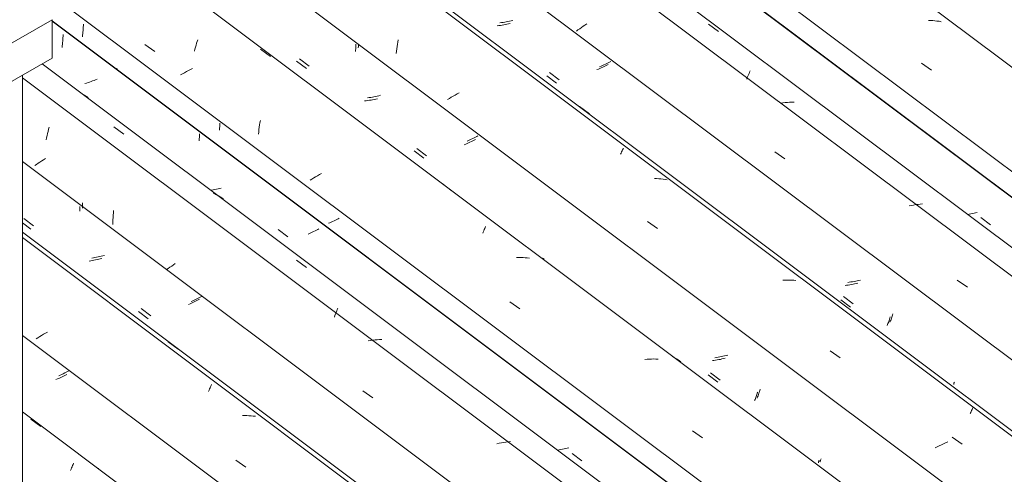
# Model space of a CAD drawing. Header units: metres. Extents: x 6.5 to 21.8, y 0.6 to 11.2.
# Tile 104 of 113: x 13.325 to 14.266, y 8.804 to 9.239. Entities that reach past the tile are written whole.
import ezdxf

# ---------------------------------------------------------------- set-up
doc = ezdxf.new("R2010")
doc.units = ezdxf.units.M
for name, color, linetype, lineweight in [('A-GLAZ-CWMG', 7, 'Continuous', 5), ('A-ROOF', 7, 'Continuous', 5), ('I-WALL', 7, 'Continuous', 5)]:
    doc.layers.add(name, color=color, linetype=linetype, lineweight=lineweight)

# ---------------------------------------------------------------- blocks, each defined once
blk = doc.blocks.new('FP_90-ISO_02')
at = {"layer": 'A-GLAZ-CWMG'}
blk.add_line((17.83587, 5.48084), (13.32806, 8.8642), dxfattribs=at)
at = {"layer": 'A-GLAZ-CWMG', "color": 9, "true_color": 0xc0c0c0}
for p, q in [((13.33602, 8.85725), (13.34557, 8.85017)), ((13.37441, 8.8093), (13.37493, 8.81055)), ((13.37493, 8.81055), (13.37543, 8.81175)), ((13.37543, 8.81175), (13.37592, 8.8129)), ((13.37592, 8.8129), (13.37639, 8.814)), ((13.37639, 8.814), (13.37685, 8.81505)), ((13.37389, 8.808), (13.37441, 8.8093))]:
    blk.add_line(p, q, dxfattribs=at)
blk = doc.blocks.new('FP_91-ISO_02')
at = {"layer": 'A-GLAZ-CWMG', "color": 9, "true_color": 0xc0c0c0}
for p, q in [((13.36129, 8.89565), (13.35994, 8.89505)), ((13.36263, 8.89625), (13.36129, 8.89565)), ((13.36395, 8.89687), (13.36263, 8.89625)), ((13.36526, 8.8975), (13.36395, 8.89687)), ((13.36654, 8.89813), (13.36526, 8.8975)), ((13.3678, 8.89877), (13.36654, 8.89813)), ((13.36904, 8.89941), (13.3678, 8.89877)), ((13.37027, 8.90005), (13.36904, 8.89941))]:
    blk.add_line(p, q, dxfattribs=at)
blk = doc.blocks.new('FP_92-ISO_02')
at = {"layer": 'A-GLAZ-CWMG'}
blk.add_line((17.96533, 5.55544), (13.32806, 9.03596), dxfattribs=at)
at = {"layer": 'A-GLAZ-CWMG', "color": 9, "true_color": 0xc0c0c0}
for p, q in [((13.34274, 8.93511), (13.34102, 8.93399)), ((13.34449, 8.93621), (13.34274, 8.93511)), ((13.34627, 8.93731), (13.34449, 8.93621)), ((13.34809, 8.9384), (13.34627, 8.93731)), ((13.34993, 8.93947), (13.34809, 8.9384)), ((13.35181, 8.94053), (13.34993, 8.93947)), ((13.46723, 8.9313), (13.47677, 8.9242)), ((13.50626, 8.88491), (13.50675, 8.88608)), ((13.50675, 8.88608), (13.50723, 8.88719)), ((13.50723, 8.88719), (13.5077, 8.88826)), ((13.5077, 8.88826), (13.50815, 8.88927)), ((13.50815, 8.88927), (13.50858, 8.89023)), ((13.50575, 8.8837), (13.50626, 8.88491)), ((13.54016, 8.86065), (13.53806, 8.86063)), ((13.54224, 8.86062), (13.54016, 8.86065)), ((13.54431, 8.86054), (13.54224, 8.86062)), ((13.54637, 8.8604), (13.54431, 8.86054)), ((13.5484, 8.8602), (13.54637, 8.8604)), ((13.55041, 8.85995), (13.5484, 8.8602)), ((13.53163, 8.81793), (13.54122, 8.81116))]:
    blk.add_line(p, q, dxfattribs=at)
blk = doc.blocks.new('FP_93-ISO_02')
at = {"layer": 'A-GLAZ-CWMG', "color": 9, "true_color": 0xc0c0c0}
for p, q in [((13.38535, 9.06291), (13.38535, 9.06421)), ((13.38522, 9.05899), (13.38528, 9.06029)), ((13.38528, 9.06029), (13.38532, 9.0616)), ((13.38532, 9.0616), (13.38535, 9.06291)), ((13.32917, 9.04905), (13.33842, 9.04196)), ((13.39569, 9.01151), (13.39416, 9.01131)), ((13.39721, 9.01174), (13.39569, 9.01151)), ((13.39874, 9.012), (13.39721, 9.01174)), ((13.40026, 9.01229), (13.39874, 9.012)), ((13.40178, 9.0126), (13.40026, 9.01229)), ((13.4033, 9.01293), (13.40178, 9.0126)), ((13.40481, 9.01329), (13.4033, 9.01293)), ((13.40632, 9.01367), (13.40481, 9.01329)), ((13.49053, 8.97034), (13.48917, 8.96975)), ((13.49188, 8.97095), (13.49053, 8.97034)), ((13.4932, 8.97156), (13.49188, 8.97095)), ((13.49451, 8.97219), (13.4932, 8.97156)), ((13.4958, 8.97282), (13.49451, 8.97219)), ((13.49707, 8.97345), (13.4958, 8.97282)), ((13.49832, 8.97409), (13.49707, 8.97345)), ((13.49955, 8.97474), (13.49832, 8.97409)), ((13.44133, 8.96318), (13.45059, 8.9561))]:
    blk.add_line(p, q, dxfattribs=at)
blk = doc.blocks.new('FP_94-ISO_02')
at = {"layer": 'A-GLAZ-CWMG'}
blk.add_line((18.0779, 5.61856), (13.32806, 9.18358), dxfattribs=at)
blk = doc.blocks.new('FP_95-ISO_02')
at = {"layer": 'A-GLAZ-CWMG', "color": 9, "true_color": 0xc0c0c0}
for p, q in [((13.36675, 9.2234), (13.36679, 9.22495)), ((13.36606, 9.2142), (13.36622, 9.21572)), ((13.36622, 9.21572), (13.36637, 9.21724)), ((13.36637, 9.21724), (13.36649, 9.21877)), ((13.36649, 9.21877), (13.3666, 9.22031)), ((13.3666, 9.22031), (13.36668, 9.22185)), ((13.36668, 9.22185), (13.36675, 9.2234)), ((13.36587, 9.2127), (13.36606, 9.2142)), ((13.3891, 9.17865), (13.38761, 9.17822)), ((13.39058, 9.17911), (13.3891, 9.17865)), ((13.39205, 9.17958), (13.39058, 9.17911)), ((13.39351, 9.18007), (13.39205, 9.17958)), ((13.39496, 9.18058), (13.39351, 9.18007)), ((13.3964, 9.18111), (13.39496, 9.18058)), ((13.39783, 9.18165), (13.3964, 9.18111)), ((13.39924, 9.1822), (13.39783, 9.18165)), ((13.49694, 9.12841), (13.49694, 9.13006)), ((13.49678, 9.12349), (13.49686, 9.12513)), ((13.49686, 9.12513), (13.49691, 9.12677)), ((13.49691, 9.12677), (13.49694, 9.12841)), ((13.50871, 9.07629), (13.5078, 9.07616)), ((13.51024, 9.07655), (13.50871, 9.07629)), ((13.51176, 9.07683), (13.51024, 9.07655)), ((13.51328, 9.07714), (13.51176, 9.07683)), ((13.5148, 9.07747), (13.51328, 9.07714)), ((13.51631, 9.07783), (13.5148, 9.07747)), ((13.51782, 9.07821), (13.51631, 9.07783)), ((13.60475, 9.03607), (13.60342, 9.03546)), ((13.60606, 9.03669), (13.60475, 9.03607)), ((13.60736, 9.03732), (13.60606, 9.03669)), ((13.60863, 9.03796), (13.60736, 9.03732)), ((13.60989, 9.0386), (13.60863, 9.03796)), ((13.61112, 9.03924), (13.60989, 9.0386)), ((13.60207, 9.03485), (13.6007, 9.03426)), ((13.60342, 9.03546), (13.60207, 9.03485)), ((13.84671, 8.82915), (13.84519, 8.82881)), ((13.84822, 8.82952), (13.84671, 8.82915)), ((13.84972, 8.82992), (13.84822, 8.82952)), ((13.84062, 8.82792), (13.8391, 8.82767)), ((13.84215, 8.82819), (13.84062, 8.82792)), ((13.84367, 8.82849), (13.84215, 8.82819)), ((13.84519, 8.82881), (13.84367, 8.82849))]:
    blk.add_line(p, q, dxfattribs=at)
blk = doc.blocks.new('Rectangular Mullion - Telha Fibrocimento - Ondulada-V79-ISO_02')
at = {"layer": 'A-GLAZ-CWMG'}
for p, q in [((18.14025, 5.64742), (13.35635, 9.23801)), ((18.13804, 5.64869), (13.35635, 9.23762)), ((17.89657, 5.50837), (13.32806, 8.93728))]:
    blk.add_line(p, q, dxfattribs=at)
for name in ['FP_92-ISO_02', 'FP_94-ISO_02', 'FP_95-ISO_02', 'FP_90-ISO_02', 'FP_93-ISO_02', 'FP_91-ISO_02']:
    blk.add_blockref(name, (0, 0), dxfattribs=at)
blk = doc.blocks.new('FP_103-ISO_02')
at = {"layer": 'A-GLAZ-CWMG'}
blk.add_line((17.83796, 5.47925), (13.32806, 8.86418), dxfattribs=at)
at = {"layer": 'A-GLAZ-CWMG', "color": 9, "true_color": 0xc0c0c0}
for p, q in [((13.40068, 8.81022), (13.40064, 8.81029)), ((13.40065, 8.80997), (13.40068, 8.81012)), ((13.40068, 8.81012), (13.40068, 8.81022)), ((13.4006, 8.80978), (13.40065, 8.80997))]:
    blk.add_line(p, q, dxfattribs=at)
blk = doc.blocks.new('FP_104-ISO_02')
at = {"layer": 'A-GLAZ-CWMG', "color": 9, "true_color": 0xc0c0c0}
for p, q in [((13.36409, 8.89937), (13.36265, 8.89871)), ((13.36551, 8.90004), (13.36409, 8.89937)), ((13.36691, 8.90071), (13.36551, 8.90004)), ((13.36829, 8.9014), (13.36691, 8.90071)), ((13.36965, 8.90209), (13.36829, 8.9014)), ((13.37098, 8.90278), (13.36965, 8.90209)), ((13.37229, 8.90348), (13.37098, 8.90278))]:
    blk.add_line(p, q, dxfattribs=at)
blk = doc.blocks.new('FP_105-ISO_02')
at = {"layer": 'A-GLAZ-CWMG'}
blk.add_line((17.96234, 5.55254), (13.32806, 9.03083), dxfattribs=at)
blk = doc.blocks.new('FP_106-ISO_02')
at = {"layer": 'A-GLAZ-CWMG', "color": 9, "true_color": 0xc0c0c0}
for p, q in [((13.38269, 9.05624), (13.38276, 9.05772)), ((13.38276, 9.05772), (13.3828, 9.0592)), ((13.3828, 9.0592), (13.38282, 9.06068)), ((13.32806, 9.04498), (13.33592, 9.03896)), ((13.39321, 9.00863), (13.39168, 9.00841)), ((13.39473, 9.00887), (13.39321, 9.00863)), ((13.39626, 9.00914), (13.39473, 9.00887)), ((13.39778, 9.00943), (13.39626, 9.00914)), ((13.3993, 9.00975), (13.39778, 9.00943)), ((13.40082, 9.01009), (13.3993, 9.00975)), ((13.40233, 9.01046), (13.40082, 9.01009)), ((13.40383, 9.01085), (13.40233, 9.01046)), ((13.49327, 8.97004), (13.49198, 8.96941)), ((13.49454, 8.97068), (13.49327, 8.97004)), ((13.49578, 8.97132), (13.49454, 8.97068)), ((13.49701, 8.97197), (13.49578, 8.97132)), ((13.48801, 8.96756), (13.48665, 8.96697)), ((13.48935, 8.96817), (13.48801, 8.96756)), ((13.49068, 8.96879), (13.48935, 8.96817)), ((13.49198, 8.96941), (13.49068, 8.96879)), ((13.43881, 8.96015), (13.44806, 8.95307))]:
    blk.add_line(p, q, dxfattribs=at)
blk = doc.blocks.new('FP_107-ISO_02')
at = {"layer": 'A-GLAZ-CWMG'}
blk.add_line((18.09635, 5.6322), (13.34683, 9.19697), dxfattribs=at)
at = {"layer": 'A-GLAZ-CWMG', "color": 9, "true_color": 0xc0c0c0}
for p, q in [((13.38746, 9.16679), (13.38583, 9.16776)), ((13.38905, 9.16576), (13.38746, 9.16679)), ((13.39061, 9.16469), (13.38905, 9.16576)), ((13.35149, 9.12832), (13.35193, 9.13036)), ((13.35193, 9.13036), (13.35238, 9.13237)), ((13.35238, 9.13237), (13.35285, 9.13436)), ((13.35285, 9.13436), (13.35334, 9.13631)), ((13.41513, 9.13659), (13.42474, 9.12961)), ((13.35066, 9.12418), (13.35107, 9.12626)), ((13.35107, 9.12626), (13.35149, 9.12832)), ((13.34297, 9.10188), (13.34132, 9.10076)), ((13.34466, 9.10301), (13.34297, 9.10188)), ((13.34638, 9.10412), (13.34466, 9.10301)), ((13.34814, 9.10523), (13.34638, 9.10412)), ((13.34992, 9.10633), (13.34814, 9.10523)), ((13.34132, 9.10076), (13.3397, 9.09963)), ((13.51171, 9.07254), (13.50998, 9.07335)), ((13.51341, 9.07167), (13.51171, 9.07254)), ((13.51507, 9.07075), (13.51341, 9.07167)), ((13.5167, 9.06978), (13.51507, 9.07075)), ((13.51829, 9.06876), (13.5167, 9.06978)), ((13.51985, 9.06768), (13.51829, 9.06876)), ((13.41478, 9.05451), (13.41496, 9.05673)), ((13.41433, 9.0433), (13.41436, 9.04555)), ((13.41436, 9.04555), (13.41442, 9.0478)), ((13.41442, 9.0478), (13.41451, 9.05004)), ((13.41451, 9.05004), (13.41463, 9.05228)), ((13.41463, 9.05228), (13.41478, 9.05451)), ((13.58968, 9.00925), (13.59928, 9.00223)), ((13.46719, 9.00134), (13.46561, 9.00018)), ((13.46881, 9.0025), (13.46719, 9.00134)), ((13.47047, 9.00365), (13.46881, 9.0025)), ((13.47217, 9.00481), (13.47047, 9.00365)), ((13.4739, 9.00596), (13.47217, 9.00481)), ((13.6275, 8.95928), (13.62804, 8.96069)), ((13.62804, 8.96069), (13.62858, 8.96205)), ((13.62858, 8.96205), (13.6291, 8.96337)), ((13.62586, 8.95478), (13.62641, 8.95632)), ((13.62641, 8.95632), (13.62696, 8.95782)), ((13.62696, 8.95782), (13.6275, 8.95928)), ((13.66041, 8.93236), (13.65826, 8.932)), ((13.66257, 8.93268), (13.66041, 8.93236)), ((13.66471, 8.93295), (13.66257, 8.93268)), ((13.66685, 8.93317), (13.66471, 8.93295)), ((13.66899, 8.93334), (13.66685, 8.93317)), ((13.67111, 8.93347), (13.66899, 8.93334)), ((13.65313, 8.8842), (13.66271, 8.87747)), ((13.78317, 8.83411), (13.78101, 8.83361)), ((13.78533, 8.83456), (13.78317, 8.83411)), ((13.78749, 8.83497), (13.78533, 8.83456)), ((13.78965, 8.83533), (13.78749, 8.83497)), ((13.7918, 8.83565), (13.78965, 8.83533)), ((13.79395, 8.83592), (13.7918, 8.83565))]:
    blk.add_line(p, q, dxfattribs=at)
blk = doc.blocks.new('FP_108-ISO_02')
at = {"layer": 'A-GLAZ-CWMG', "color": 9, "true_color": 0xc0c0c0}
for p, q in [((13.38607, 9.23197), (13.38614, 9.23351)), ((13.38614, 9.23351), (13.38619, 9.23506)), ((13.38522, 9.22284), (13.38541, 9.22434)), ((13.38541, 9.22434), (13.38558, 9.22585)), ((13.38558, 9.22585), (13.38573, 9.22737)), ((13.38573, 9.22737), (13.38587, 9.2289)), ((13.38587, 9.2289), (13.38598, 9.23043)), ((13.38598, 9.23043), (13.38607, 9.23197)), ((13.41857, 9.19238), (13.41762, 9.19202)), ((13.51638, 9.13865), (13.51638, 9.14032)), ((13.5162, 9.13366), (13.51629, 9.13532)), ((13.51629, 9.13532), (13.51634, 9.13698)), ((13.51634, 9.13698), (13.51638, 9.13865)), ((13.62283, 9.04569), (13.62148, 9.04509)), ((13.62417, 9.0463), (13.62283, 9.04569)), ((13.62549, 9.04692), (13.62417, 9.0463)), ((13.62679, 9.04755), (13.62549, 9.04692)), ((13.62807, 9.04818), (13.62679, 9.04755)), ((13.62933, 9.04882), (13.62807, 9.04818)), ((13.63057, 9.04946), (13.62933, 9.04882)), ((13.57225, 9.03848), (13.58151, 9.0314)), ((13.62148, 9.04509), (13.62011, 9.04451)), ((13.85296, 8.82437), (13.86222, 8.81732))]:
    blk.add_line(p, q, dxfattribs=at)
blk = doc.blocks.new('FP_109-ISO_02')
at = {"layer": 'A-GLAZ-CWMG'}
blk.add_line((18.2269, 5.7066), (11.83819, 10.50168), dxfattribs=at)
at = {"layer": 'A-GLAZ-CWMG', "color": 9, "true_color": 0xc0c0c0}
for p, q in [((13.44489, 9.2155), (13.45446, 9.20874)), ((13.49325, 9.21299), (13.49378, 9.21481)), ((13.49378, 9.21481), (13.49433, 9.21659)), ((13.49433, 9.21659), (13.49488, 9.21833)), ((13.49488, 9.21833), (13.49543, 9.22004)), ((13.4922, 9.20925), (13.49272, 9.21113)), ((13.49272, 9.21113), (13.49325, 9.21299)), ((13.55538, 9.21116), (13.56494, 9.2041)), ((13.48072, 9.18739), (13.47889, 9.18631)), ((13.48259, 9.18845), (13.48072, 9.18739)), ((13.48448, 9.1895), (13.48259, 9.18845)), ((13.4864, 9.19054), (13.48448, 9.1895)), ((13.48834, 9.19155), (13.4864, 9.19054)), ((13.49031, 9.19254), (13.48834, 9.19155)), ((13.55446, 9.13854), (13.5548, 9.14069)), ((13.5548, 9.14069), (13.55516, 9.14282)), ((13.55336, 9.12978), (13.5536, 9.13199)), ((13.5536, 9.13199), (13.55386, 9.13419)), ((13.55386, 9.13419), (13.55414, 9.13637)), ((13.55414, 9.13637), (13.55446, 9.13854)), ((13.60434, 9.08672), (13.60261, 9.08561)), ((13.60611, 9.08783), (13.60434, 9.08672)), ((13.6079, 9.08892), (13.60611, 9.08783)), ((13.60973, 9.09), (13.6079, 9.08892)), ((13.61159, 9.09107), (13.60973, 9.09)), ((13.61347, 9.09213), (13.61159, 9.09107)), ((13.72891, 9.08242), (13.73844, 9.07532)), ((13.76746, 9.03497), (13.76797, 9.03618)), ((13.76797, 9.03618), (13.76846, 9.03733)), ((13.76846, 9.03733), (13.76894, 9.03844)), ((13.76894, 9.03844), (13.76941, 9.03949)), ((13.76941, 9.03949), (13.76985, 9.04049)), ((13.76985, 9.04049), (13.77028, 9.04145)), ((13.80186, 9.01191), (13.79976, 9.01189)), ((13.80394, 9.01186), (13.80186, 9.01191)), ((13.80601, 9.01177), (13.80394, 9.01186)), ((13.80806, 9.01162), (13.80601, 9.01177)), ((13.81009, 9.01142), (13.80806, 9.01162)), ((13.8121, 9.01116), (13.81009, 9.01142)), ((13.79328, 8.96941), (13.80287, 8.96263)), ((13.92447, 8.91454), (13.92234, 8.91436)), ((13.9266, 8.91467), (13.92447, 8.91454)), ((13.92871, 8.91474), (13.9266, 8.91467)), ((13.93081, 8.91477), (13.92871, 8.91474)), ((13.9329, 8.91474), (13.93081, 8.91477)), ((13.93497, 8.91465), (13.9329, 8.91474)), ((13.9678, 8.84602), (13.9774, 8.83923))]:
    blk.add_line(p, q, dxfattribs=at)
blk = doc.blocks.new('FP_110-ISO_02')
at = {"layer": 'A-GLAZ-CWMG', "color": 9, "true_color": 0xc0c0c0}
for p, q in [((13.64628, 9.2143), (13.64628, 9.21572)), ((13.64607, 9.20866), (13.64615, 9.21007)), ((13.64615, 9.21007), (13.64621, 9.21148)), ((13.64621, 9.21148), (13.64625, 9.21289)), ((13.64625, 9.21289), (13.64628, 9.2143)), ((13.58981, 9.19954), (13.59907, 9.19246)), ((13.65629, 9.16166), (13.65476, 9.16149)), ((13.65782, 9.16186), (13.65629, 9.16166)), ((13.65934, 9.16209), (13.65782, 9.16186)), ((13.66087, 9.16235), (13.65934, 9.16209)), ((13.66239, 9.16263), (13.66087, 9.16235)), ((13.66391, 9.16294), (13.66239, 9.16263)), ((13.66543, 9.16328), (13.66391, 9.16294)), ((13.66694, 9.16364), (13.66543, 9.16328)), ((13.75267, 9.12072), (13.75131, 9.12013)), ((13.75402, 9.12133), (13.75267, 9.12072)), ((13.75534, 9.12195), (13.75402, 9.12133)), ((13.75665, 9.12257), (13.75534, 9.12195)), ((13.75794, 9.1232), (13.75665, 9.12257)), ((13.75921, 9.12384), (13.75794, 9.1232)), ((13.76045, 9.12448), (13.75921, 9.12384)), ((13.70205, 9.11375), (13.71131, 9.10667)), ((13.75131, 9.12013), (13.74994, 9.11954)), ((13.98988, 8.91359), (13.98836, 8.91337)), ((13.99141, 8.91384), (13.98988, 8.91359)), ((13.99293, 8.91412), (13.99141, 8.91384)), ((13.99445, 8.91442), (13.99293, 8.91412)), ((13.99597, 8.91475), (13.99445, 8.91442)), ((13.99748, 8.9151), (13.99597, 8.91475)), ((13.99899, 8.91547), (13.99748, 8.9151)), ((13.98836, 8.91337), (13.98683, 8.91317)), ((13.9828, 8.89968), (13.99207, 8.89263)), ((14.02719, 8.87507), (14.02753, 8.87595)), ((14.02753, 8.87595), (14.02789, 8.87688)), ((14.02789, 8.87688), (14.02824, 8.87783)), ((14.02824, 8.87783), (14.02861, 8.87882)), ((14.02861, 8.87882), (14.02897, 8.87983)), ((14.02897, 8.87983), (14.02934, 8.88088)), ((14.02934, 8.88088), (14.02971, 8.88196)), ((14.02971, 8.88196), (14.03008, 8.88306)), ((14.08804, 8.8157), (14.08807, 8.81587)), ((14.08804, 8.81557), (14.08804, 8.8157)), ((14.08807, 8.81587), (14.08812, 8.81607)), ((14.08812, 8.81607), (14.08819, 8.81631)), ((14.08819, 8.81631), (14.08828, 8.81658)), ((14.08828, 8.81658), (14.0884, 8.81689)), ((14.0884, 8.81689), (14.08853, 8.81724)), ((14.08853, 8.81724), (14.08869, 8.81762))]:
    blk.add_line(p, q, dxfattribs=at)
blk = doc.blocks.new('FP_111-ISO_02')
at = {"layer": 'A-GLAZ-CWMG'}
blk.add_line((18.35636, 5.7812), (11.96765, 10.57628), dxfattribs=at)
at = {"layer": 'A-GLAZ-CWMG', "color": 9, "true_color": 0xc0c0c0}
for p, q in [((13.68569, 9.21352), (13.68604, 9.21566)), ((13.68604, 9.21566), (13.68642, 9.21778)), ((13.68642, 9.21778), (13.68682, 9.21987)), ((13.68478, 9.207), (13.68506, 9.20919)), ((13.68506, 9.20919), (13.68536, 9.21136)), ((13.68536, 9.21136), (13.68569, 9.21352)), ((13.74307, 9.1682), (13.74117, 9.16716)), ((13.745, 9.16923), (13.74307, 9.1682)), ((13.73565, 9.16393), (13.73387, 9.16283)), ((13.73746, 9.16502), (13.73565, 9.16393)), ((13.7393, 9.16609), (13.73746, 9.16502)), ((13.74117, 9.16716), (13.7393, 9.16609)), ((13.85995, 9.15631), (13.86947, 9.1492)), ((13.89921, 9.11048), (13.8997, 9.1116)), ((13.8997, 9.1116), (13.90017, 9.11268)), ((13.90017, 9.11268), (13.90062, 9.1137)), ((13.90062, 9.1137), (13.90106, 9.11467)), ((13.90106, 9.11467), (13.90148, 9.11559)), ((13.90148, 9.11559), (13.90187, 9.11645)), ((13.93355, 9.08726), (13.93147, 9.08734)), ((13.93561, 9.08714), (13.93355, 9.08726)), ((13.93764, 9.08696), (13.93561, 9.08714)), ((13.93966, 9.08672), (13.93764, 9.08696)), ((13.94166, 9.08643), (13.93966, 9.08672)), ((13.94364, 9.08608), (13.94166, 9.08643)), ((13.92488, 9.04624), (13.93447, 9.03944)), ((14.05615, 8.99013), (14.05403, 8.99003)), ((14.05826, 8.99018), (14.05615, 8.99013)), ((14.06035, 8.99017), (14.05826, 8.99018)), ((14.06243, 8.99012), (14.06035, 8.99017)), ((14.0645, 8.99), (14.06243, 8.99012)), ((14.06654, 8.98984), (14.0645, 8.99)), ((14.09937, 8.92261), (14.10897, 8.91581)), ((14.2348, 8.86647), (14.23518, 8.86728)), ((14.23518, 8.86728), (14.23553, 8.86805)), ((14.23309, 8.86267), (14.23355, 8.8637)), ((14.23355, 8.8637), (14.23398, 8.86467)), ((14.23398, 8.86467), (14.2344, 8.8656)), ((14.2344, 8.8656), (14.2348, 8.86647)), ((14.21578, 8.84003), (14.22539, 8.83322)), ((14.20146, 8.83082), (14.19949, 8.82983)), ((14.20345, 8.83179), (14.20146, 8.83082)), ((14.20546, 8.83274), (14.20345, 8.83179)), ((14.2075, 8.83366), (14.20546, 8.83274)), ((14.20955, 8.83455), (14.2075, 8.83366)), ((14.21162, 8.83541), (14.20955, 8.83455))]:
    blk.add_line(p, q, dxfattribs=at)
blk = doc.blocks.new('FP_112-ISO_02')
at = {"layer": 'A-GLAZ-CWMG', "color": 9, "true_color": 0xc0c0c0}
for p, q in [((13.78547, 9.23646), (13.78395, 9.23629)), ((13.787, 9.23665), (13.78547, 9.23646)), ((13.78853, 9.23688), (13.787, 9.23665)), ((13.79005, 9.23713), (13.78853, 9.23688)), ((13.79158, 9.23741), (13.79005, 9.23713)), ((13.7931, 9.23771), (13.79158, 9.23741)), ((13.79462, 9.23804), (13.7931, 9.23771)), ((13.79613, 9.23839), (13.79462, 9.23804)), ((13.88327, 9.19603), (13.88192, 9.19543)), ((13.8846, 9.19665), (13.88327, 9.19603)), ((13.88591, 9.19727), (13.8846, 9.19665)), ((13.88721, 9.1979), (13.88591, 9.19727)), ((13.88848, 9.19853), (13.88721, 9.1979)), ((13.88974, 9.19917), (13.88848, 9.19853)), ((13.83125, 9.18862), (13.84051, 9.18155)), ((13.88055, 9.19484), (13.87917, 9.19425)), ((13.88192, 9.19543), (13.88055, 9.19484)), ((14.12214, 8.98891), (14.12061, 8.98864)), ((14.12366, 8.98921), (14.12214, 8.98891)), ((14.12518, 8.98953), (14.12366, 8.98921)), ((14.12669, 8.98987), (14.12518, 8.98953)), ((14.1282, 8.99024), (14.12669, 8.98987)), ((14.11756, 8.98818), (14.11604, 8.98799)), ((14.11909, 8.98839), (14.11756, 8.98818)), ((14.12061, 8.98864), (14.11909, 8.98839)), ((14.11202, 8.97458), (14.12129, 8.96753)), ((14.15674, 8.9508), (14.15709, 8.95171)), ((14.15709, 8.95171), (14.15745, 8.95266)), ((14.15745, 8.95266), (14.15781, 8.95364)), ((14.15781, 8.95364), (14.15818, 8.95465)), ((14.15818, 8.95465), (14.15855, 8.9557)), ((14.15855, 8.9557), (14.15892, 8.95677)), ((14.15892, 8.95677), (14.15929, 8.95787)), ((14.1564, 8.94991), (14.15674, 8.9508)), ((14.21729, 8.89064), (14.21731, 8.8908)), ((14.21729, 8.89051), (14.21729, 8.89064)), ((14.21731, 8.8908), (14.21736, 8.891)), ((14.21736, 8.891), (14.21743, 8.89124)), ((14.21743, 8.89124), (14.21752, 8.89151)), ((14.21752, 8.89151), (14.21763, 8.89182)), ((14.21763, 8.89182), (14.21777, 8.89216)), ((14.21777, 8.89216), (14.21792, 8.89254))]:
    blk.add_line(p, q, dxfattribs=at)
blk = doc.blocks.new('FP_113-ISO_02')
at = {"layer": 'A-GLAZ-CWMG'}
blk.add_line((18.46893, 5.84432), (12.16465, 10.57604), dxfattribs=at)
blk = doc.blocks.new('FP_114-ISO_02')
at = {"layer": 'A-GLAZ-CWMG', "color": 9, "true_color": 0xc0c0c0}
for p, q in [((14.2397, 9.05478), (14.23819, 9.05441)), ((14.23211, 9.05318), (14.23058, 9.05294)), ((14.23363, 9.05345), (14.23211, 9.05318)), ((14.23516, 9.05375), (14.23363, 9.05345)), ((14.23668, 9.05407), (14.23516, 9.05375)), ((14.23819, 9.05441), (14.23668, 9.05407))]:
    blk.add_line(p, q, dxfattribs=at)
blk = doc.blocks.new('Rectangular Mullion - Telha Fibrocimento - Ondulada-V99-ISO_02')
at = {"layer": 'A-GLAZ-CWMG'}
for p, q in [((18.52907, 5.87445), (12.22133, 10.60876)), ((18.53128, 5.87319), (12.22163, 10.60893)), ((18.2876, 5.73413), (11.97917, 10.46895)), ((18.15755, 5.65886), (11.84899, 10.39379)), ((18.02306, 5.5798), (13.32806, 9.10365))]:
    blk.add_line(p, q, dxfattribs=at)
for name in ['FP_111-ISO_02', 'FP_113-ISO_02', 'FP_114-ISO_02', 'FP_109-ISO_02', 'FP_112-ISO_02', 'FP_107-ISO_02', 'FP_110-ISO_02', 'FP_105-ISO_02', 'FP_108-ISO_02', 'FP_106-ISO_02', 'FP_103-ISO_02', 'FP_104-ISO_02']:
    blk.add_blockref(name, (0, 0), dxfattribs=at)
blk = doc.blocks.new('FP_122-ISO_02')
at = {"layer": 'A-GLAZ-CWMG'}
blk.add_line((18.22899, 5.70501), (11.92437, 10.43698), dxfattribs=at)
at = {"layer": 'A-GLAZ-CWMG', "color": 9, "true_color": 0xc0c0c0}
for p, q in [((13.79289, 9.03506), (13.79287, 9.03514)), ((13.79288, 9.03494), (13.79289, 9.03506)), ((13.82624, 9.01009), (13.82472, 9.01114)), ((13.94983, 8.91648), (13.94836, 8.91721)), ((13.95128, 8.9157), (13.94983, 8.91648)), ((13.95269, 8.91488), (13.95128, 8.9157)), ((13.95408, 8.91401), (13.95269, 8.91488)), ((13.95543, 8.9131), (13.95408, 8.91401)), ((13.95675, 8.91215), (13.95543, 8.9131))]:
    blk.add_line(p, q, dxfattribs=at)
blk = doc.blocks.new('FP_123-ISO_02')
at = {"layer": 'A-GLAZ-CWMG', "color": 9, "true_color": 0xc0c0c0}
for p, q in [((13.64874, 9.21379), (13.64879, 9.2152)), ((13.64868, 9.21238), (13.64874, 9.21379)), ((13.59253, 9.2019), (13.60177, 9.19481)), ((13.6591, 9.16464), (13.65757, 9.16441)), ((13.66063, 9.16489), (13.6591, 9.16464)), ((13.66216, 9.16517), (13.66063, 9.16489)), ((13.66368, 9.16547), (13.66216, 9.16517)), ((13.6652, 9.1658), (13.66368, 9.16547)), ((13.66672, 9.16615), (13.6652, 9.1658)), ((13.66823, 9.16652), (13.66672, 9.16615)), ((13.66974, 9.16692), (13.66823, 9.16652)), ((13.75392, 9.12365), (13.75256, 9.12305)), ((13.75527, 9.12426), (13.75392, 9.12365)), ((13.7566, 9.12487), (13.75527, 9.12426)), ((13.75791, 9.1255), (13.7566, 9.12487)), ((13.75921, 9.12613), (13.75791, 9.1255)), ((13.76048, 9.12677), (13.75921, 9.12613)), ((13.76174, 9.12741), (13.76048, 9.12677)), ((13.76297, 9.12806), (13.76174, 9.12741)), ((13.70461, 9.11595), (13.71386, 9.10886)), ((13.99084, 8.91613), (13.98931, 8.9159)), ((13.99237, 8.91639), (13.99084, 8.91613)), ((13.99389, 8.91668), (13.99237, 8.91639)), ((13.99542, 8.91699), (13.99389, 8.91668)), ((13.99694, 8.91733), (13.99542, 8.91699)), ((13.99845, 8.91769), (13.99694, 8.91733)), ((13.99996, 8.91807), (13.99845, 8.91769)), ((14.00147, 8.91847), (13.99996, 8.91807)), ((13.98498, 8.90151), (13.99423, 8.89445)), ((14.03209, 8.88451), (14.03252, 8.88582)), ((14.02955, 8.87745), (14.02997, 8.87853)), ((14.02997, 8.87853), (14.03038, 8.87965)), ((14.03038, 8.87965), (14.03081, 8.88081)), ((14.03081, 8.88081), (14.03123, 8.88201)), ((14.03123, 8.88201), (14.03166, 8.88324)), ((14.03166, 8.88324), (14.03209, 8.88451)), ((14.08958, 8.81649), (14.08965, 8.81674)), ((14.08965, 8.81674), (14.08974, 8.81702)), ((14.08974, 8.81702), (14.08987, 8.81736)), ((14.08987, 8.81736), (14.09002, 8.81773)), ((14.09002, 8.81773), (14.0902, 8.81816)), ((14.0902, 8.81816), (14.0904, 8.81863)), ((14.0904, 8.81863), (14.09062, 8.81914))]:
    blk.add_line(p, q, dxfattribs=at)
blk = doc.blocks.new('FP_124-ISO_02')
at = {"layer": 'A-GLAZ-CWMG'}
blk.add_line((18.35337, 5.77831), (11.96466, 10.57339), dxfattribs=at)
blk = doc.blocks.new('FP_125-ISO_02')
at = {"layer": 'A-GLAZ-CWMG', "color": 9, "true_color": 0xc0c0c0}
for p, q in [((13.78297, 9.23355), (13.78144, 9.23337)), ((13.7845, 9.23375), (13.78297, 9.23355)), ((13.78602, 9.23399), (13.7845, 9.23375)), ((13.78755, 9.23425), (13.78602, 9.23399)), ((13.78907, 9.23453), (13.78755, 9.23425)), ((13.79059, 9.23485), (13.78907, 9.23453)), ((13.79211, 9.23518), (13.79059, 9.23485)), ((13.79362, 9.23554), (13.79211, 9.23518)), ((13.88593, 9.19574), (13.88466, 9.1951)), ((13.88718, 9.19638), (13.88593, 9.19574)), ((13.87801, 9.19203), (13.87663, 9.19144)), ((13.87938, 9.19262), (13.87801, 9.19203)), ((13.88072, 9.19323), (13.87938, 9.19262)), ((13.88205, 9.19384), (13.88072, 9.19323)), ((13.88336, 9.19447), (13.88205, 9.19384)), ((13.88466, 9.1951), (13.88336, 9.19447)), ((13.82869, 9.18557), (13.83795, 9.17849)), ((14.115, 8.98523), (14.11347, 8.98504)), ((14.11653, 8.98546), (14.115, 8.98523)), ((14.11805, 8.98571), (14.11653, 8.98546)), ((14.11958, 8.98599), (14.11805, 8.98571)), ((14.1211, 8.98629), (14.11958, 8.98599)), ((14.12262, 8.98662), (14.1211, 8.98629)), ((14.12413, 8.98697), (14.12262, 8.98662)), ((14.12564, 8.98734), (14.12413, 8.98697)), ((14.1094, 8.97147), (14.11866, 8.96441)), ((14.15524, 8.95067), (14.1556, 8.95169)), ((14.1556, 8.95169), (14.15597, 8.95274)), ((14.15597, 8.95274), (14.15634, 8.95382)), ((14.15634, 8.95382), (14.15672, 8.95492)), ((14.15381, 8.9469), (14.15416, 8.9478)), ((14.15416, 8.9478), (14.15451, 8.94872)), ((14.15451, 8.94872), (14.15487, 8.94968)), ((14.15487, 8.94968), (14.15524, 8.95067))]:
    blk.add_line(p, q, dxfattribs=at)
blk = doc.blocks.new('FP_126-ISO_02')
at = {"layer": 'A-GLAZ-CWMG'}
blk.add_line((18.48738, 5.85796), (12.09867, 10.65304), dxfattribs=at)
at = {"layer": 'A-GLAZ-CWMG', "color": 9, "true_color": 0xc0c0c0}
for p, q in [((13.86517, 9.23396), (13.86345, 9.23285)), ((13.86693, 9.23507), (13.86517, 9.23396)), ((13.98302, 9.23502), (13.99259, 9.22798)), ((13.85848, 9.22948), (13.8569, 9.22835)), ((13.8601, 9.2306), (13.85848, 9.22948)), ((13.86176, 9.23173), (13.8601, 9.2306)), ((13.86345, 9.23285), (13.86176, 9.23173)), ((14.02072, 9.18517), (14.02126, 9.18653)), ((14.02126, 9.18653), (14.02179, 9.18786)), ((14.02179, 9.18786), (14.0223, 9.18913)), ((14.0223, 9.18913), (14.02281, 9.19036)), ((14.01963, 9.1823), (14.02018, 9.18376)), ((14.02018, 9.18376), (14.02072, 9.18517)), ((14.05414, 9.1597), (14.05199, 9.15943)), ((14.05628, 9.15993), (14.05414, 9.1597)), ((14.05842, 9.16011), (14.05628, 9.15993)), ((14.06054, 9.16024), (14.05842, 9.16011)), ((14.06266, 9.16031), (14.06054, 9.16024)), ((14.06476, 9.16034), (14.06266, 9.16031)), ((14.04632, 9.11297), (14.0559, 9.10622)), ((14.17678, 9.06162), (14.17462, 9.06121)), ((14.17894, 9.06199), (14.17678, 9.06162)), ((14.18109, 9.06232), (14.17894, 9.06199)), ((14.18324, 9.0626), (14.18109, 9.06232)), ((14.18538, 9.06283), (14.18324, 9.0626)), ((14.18752, 9.06301), (14.18538, 9.06283)), ((14.22072, 8.99014), (14.23032, 8.98338))]:
    blk.add_line(p, q, dxfattribs=at)
blk = doc.blocks.new('FP_127-ISO_02')
at = {"layer": 'A-GLAZ-CWMG', "color": 9, "true_color": 0xc0c0c0}
blk.add_line((14.24312, 9.05004), (14.25239, 9.04299), dxfattribs=at)
blk = doc.blocks.new('FP_128-ISO_02')
at = {"layer": 'A-GLAZ-CWMG'}
blk.add_line((18.61793, 5.93236), (12.22922, 10.72744), dxfattribs=at)
at = {"layer": 'A-GLAZ-CWMG', "color": 9, "true_color": 0xc0c0c0}
for p, q in [((14.19518, 9.23848), (14.19311, 9.23856)), ((14.19724, 9.23835), (14.19518, 9.23848)), ((14.19928, 9.23816), (14.19724, 9.23835)), ((14.20129, 9.23791), (14.19928, 9.23816)), ((14.20329, 9.23762), (14.20129, 9.23791)), ((14.20526, 9.23726), (14.20329, 9.23762)), ((14.18648, 9.19764), (14.19608, 9.19084))]:
    blk.add_line(p, q, dxfattribs=at)
blk = doc.blocks.new('Rectangular Mullion - Telha Fibrocimento - Ondulada-V118-ISO_02')
at = {"layer": 'A-GLAZ-CWMG'}
for p, q in [((18.54858, 5.88462), (12.24002, 10.61955)), ((18.41409, 5.80556), (12.10446, 10.54128))]:
    blk.add_line(p, q, dxfattribs=at)
for name in ['FP_128-ISO_02', 'FP_126-ISO_02', 'FP_124-ISO_02', 'FP_127-ISO_02', 'FP_125-ISO_02', 'FP_122-ISO_02', 'FP_123-ISO_02']:
    blk.add_blockref(name, (0, 0), dxfattribs=at)
blk = doc.blocks.new('RUFO_1_ - RUFO_1_-1923193-ISO_02')
at = {"layer": 'A-ROOF'}
for p, q in [((10.47135, 7.57356), (13.35635, 9.23921)), ((13.35635, 9.20247), (13.35635, 9.23921)), ((13.35635, 9.20247), (12.54311, 8.73294))]:
    blk.add_line(p, q, dxfattribs=at)

msp = doc.modelspace()

# ---------------------------------------------------------------- linework, layer by layer
at = {"layer": 'I-WALL'}
msp.add_line((13.32806, 8.27975), (13.32806, 9.18614), dxfattribs=at)

# ---------------------------------------------------------------- block references
at = {"layer": 'A-GLAZ-CWMG'}
for name in ['Rectangular Mullion - Telha Fibrocimento - Ondulada-V118-ISO_02', 'Rectangular Mullion - Telha Fibrocimento - Ondulada-V99-ISO_02', 'Rectangular Mullion - Telha Fibrocimento - Ondulada-V79-ISO_02']:
    msp.add_blockref(name, (0, 0), dxfattribs=at)
at = {"layer": 'A-ROOF'}
msp.add_blockref('RUFO_1_ - RUFO_1_-1923193-ISO_02', (0, 0), dxfattribs=at)

doc.saveas('drawing.dxf')
